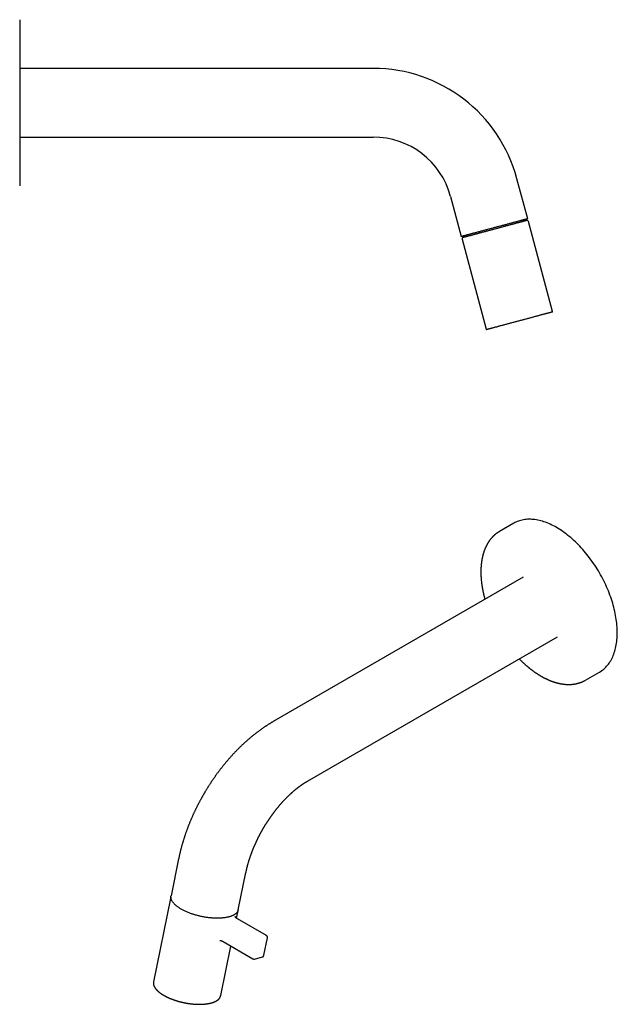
# Model space of a CAD drawing. Header units: millimetres. Extents: x 8 to 695, y 12 to 396.
# Tile 3 of 3: x 486 to 695, y 51 to 395. Entities that reach past the tile are written whole.
import ezdxf

# ---------------------------------------------------------------- set-up
doc = ezdxf.new("R2010")
doc.units = ezdxf.units.MM

msp = doc.modelspace()

# ---------------------------------------------------------------- linework, layer by layer
at = {"color": 7, "linetype": 'Continuous', "lineweight": 30}
for p, q in [((486.15, 394.91), (486.15, 336.91)), ((609.65, 377.91), (486.15, 377.91)), ((486.15, 353.91), (609.65, 353.91)), ((663.63, 325.37), (659.88, 339.37)), ((636.7, 333.16), (640.45, 319.15)), ((662.28, 324.49), (662.15, 324.97)), ((672.3, 293.01), (663.89, 324.4)), ((640.71, 318.19), (649.12, 286.8)), ((641.93, 319.55), (642.06, 319.07)), ((658.74, 218.98), (653.79, 216.12)), ((662.08, 200.13), (574.75, 149.71)), ((586.75, 128.93), (674.08, 179.34)), ((683.79, 164.16), (688.74, 167.02)), ((541.68, 101.75), (539.02, 88.78)), ((562.53, 83.97), (565.19, 96.93)), ((538.84, 87.88), (532.89, 58.82)), ((561.92, 80.98), (562.35, 83.07)), ((562.35, 83.07), (562.35, 83.07)), ((572.35, 74.94), (562.27, 80.76)), ((556.03, 73.18), (556.03, 73.18)), ((557.26, 72.82), (567.64, 66.83)), ((571.48, 68.05), (572.74, 74.21)), ((556.4, 54), (559.94, 71.27)), ((568.23, 66.73), (570.96, 67.47)), ((570.96, 67.47), (570.97, 67.47)), ((532.88, 58.78), (532.89, 58.82))]:
    msp.add_line(p, q, dxfattribs=at)
at = {"color": 7, "linetype": 'Continuous', "lineweight": 30, "flags": 128}
for points in [[(663.63, 325.37), (663.63, 325.36), (663.61, 325.36), (663.59, 325.36), (663.57, 325.35), (663.53, 325.34), (663.49, 325.33), (663.44, 325.31), (663.38, 325.3), (663.31, 325.28), (663.24, 325.26), (663.15, 325.24), (663.06, 325.21), (662.97, 325.19), (662.86, 325.16), (662.75, 325.13), (662.63, 325.1), (662.5, 325.06), (662.37, 325.03), (662.23, 324.99), (662.08, 324.95), (661.92, 324.91), (661.76, 324.86), (661.59, 324.82), (661.42, 324.77), (661.24, 324.72), (661.05, 324.67), (660.85, 324.62), (660.65, 324.57), (660.45, 324.51), (660.24, 324.46), (660.02, 324.4), (659.8, 324.34), (659.57, 324.28), (659.33, 324.21), (659.1, 324.15), (658.85, 324.09), (658.6, 324.02), (658.35, 323.95), (658.1, 323.88), (657.83, 323.81), (657.57, 323.74), (657.3, 323.67), (657.03, 323.6), (656.75, 323.52), (656.47, 323.45), (656.19, 323.37), (655.91, 323.3), (655.62, 323.22), (655.33, 323.14), (655.04, 323.06), (654.75, 322.99), (654.45, 322.91), (654.15, 322.83), (653.85, 322.75), (653.55, 322.67), (653.25, 322.58), (652.95, 322.5), (652.65, 322.42), (652.34, 322.34), (652.04, 322.26), (651.74, 322.18), (651.43, 322.1), (651.13, 322.02), (650.83, 321.94), (650.53, 321.85), (650.23, 321.77), (649.93, 321.69), (649.63, 321.61), (649.33, 321.54), (649.04, 321.46), (648.75, 321.38), (648.46, 321.3), (648.17, 321.22), (647.89, 321.15), (647.6, 321.07), (647.32, 321), (647.05, 320.92), (646.78, 320.85), (646.51, 320.78), (646.24, 320.71), (645.98, 320.64), (645.73, 320.57), (645.47, 320.5), (645.23, 320.43), (644.98, 320.37), (644.74, 320.31), (644.51, 320.24), (644.28, 320.18), (644.06, 320.12), (643.84, 320.06), (643.63, 320.01), (643.43, 319.95), (643.23, 319.9), (643.03, 319.85), (642.84, 319.8), (642.66, 319.75), (642.49, 319.7), (642.32, 319.66), (642.16, 319.61), (642, 319.57), (641.85, 319.53), (641.71, 319.49), (641.58, 319.46), (641.45, 319.42), (641.33, 319.39), (641.22, 319.36), (641.11, 319.33), (641.02, 319.31), (640.93, 319.28), (640.84, 319.26), (640.77, 319.24), (640.7, 319.22), (640.64, 319.21), (640.59, 319.19), (640.55, 319.18), (640.51, 319.17), (640.48, 319.16), (640.46, 319.16), (640.45, 319.16), (640.45, 319.15)], [(663.28, 324.75), (663.27, 324.75), (663.26, 324.75), (663.25, 324.75), (663.22, 324.74), (663.19, 324.73), (663.15, 324.72), (663.1, 324.71), (663.04, 324.69), (662.98, 324.67), (662.91, 324.65), (662.83, 324.63), (662.74, 324.61), (662.65, 324.59), (662.55, 324.56), (662.44, 324.53), (662.33, 324.5), (662.21, 324.47), (662.08, 324.43), (661.95, 324.4), (661.8, 324.36), (661.66, 324.32), (661.5, 324.28), (661.34, 324.23), (661.17, 324.19), (661, 324.14), (660.82, 324.09), (660.63, 324.04), (660.44, 323.99), (660.24, 323.94), (660.04, 323.89), (659.83, 323.83), (659.62, 323.77), (659.4, 323.71), (659.18, 323.65), (658.95, 323.59), (658.71, 323.53), (658.48, 323.47), (658.23, 323.4), (657.99, 323.34), (657.74, 323.27), (657.48, 323.2), (657.22, 323.13), (656.96, 323.06), (656.7, 322.99), (656.43, 322.92), (656.16, 322.85), (655.89, 322.77), (655.61, 322.7), (655.33, 322.62), (655.05, 322.55), (654.77, 322.47), (654.48, 322.4), (654.2, 322.32), (653.91, 322.24), (653.62, 322.17), (653.33, 322.09), (653.04, 322.01), (652.75, 321.93), (652.46, 321.86), (652.17, 321.78), (651.88, 321.7), (651.59, 321.62), (651.29, 321.54), (651, 321.47), (650.71, 321.39), (650.43, 321.31), (650.14, 321.23), (649.85, 321.16), (649.57, 321.08), (649.29, 321), (649.01, 320.93), (648.73, 320.85), (648.45, 320.78), (648.18, 320.71), (647.91, 320.64), (647.64, 320.56), (647.37, 320.49), (647.11, 320.42), (646.86, 320.35), (646.6, 320.29), (646.35, 320.22), (646.1, 320.15), (645.86, 320.09), (645.62, 320.02), (645.39, 319.96), (645.16, 319.9), (644.94, 319.84), (644.72, 319.78), (644.51, 319.72), (644.3, 319.67), (644.09, 319.61), (643.9, 319.56), (643.71, 319.51), (643.52, 319.46), (643.34, 319.41), (643.17, 319.36), (643, 319.32), (642.84, 319.28), (642.68, 319.24), (642.53, 319.2), (642.39, 319.16), (642.26, 319.12), (642.13, 319.09), (642.01, 319.05), (641.89, 319.02), (641.79, 318.99), (641.69, 318.97), (641.59, 318.94), (641.51, 318.92), (641.43, 318.9), (641.36, 318.88), (641.29, 318.86), (641.24, 318.85), (641.19, 318.84), (641.15, 318.82), (641.12, 318.82), (641.09, 318.81), (641.07, 318.8), (641.06, 318.8), (641.06, 318.8)], [(672.16, 292.76), (672.16, 292.76), (672.14, 292.76), (672.12, 292.75), (672.1, 292.75), (672.06, 292.74), (672.02, 292.72), (671.97, 292.71), (671.91, 292.7), (671.84, 292.68), (671.77, 292.66), (671.69, 292.64), (671.6, 292.61), (671.51, 292.59), (671.4, 292.56), (671.29, 292.53), (671.17, 292.5), (671.05, 292.46), (670.92, 292.43), (670.78, 292.39), (670.63, 292.35), (670.48, 292.31), (670.32, 292.27), (670.15, 292.23), (669.98, 292.18), (669.8, 292.13), (669.62, 292.08), (669.43, 292.03), (669.23, 291.98), (669.03, 291.92), (668.82, 291.87), (668.61, 291.81), (668.39, 291.75), (668.16, 291.69), (667.93, 291.63), (667.7, 291.57), (667.46, 291.5), (667.22, 291.44), (666.97, 291.37), (666.72, 291.3), (666.46, 291.24), (666.2, 291.17), (665.94, 291.09), (665.67, 291.02), (665.4, 290.95), (665.12, 290.88), (664.85, 290.8), (664.57, 290.73), (664.28, 290.65), (664, 290.58), (663.71, 290.5), (663.42, 290.42), (663.13, 290.34), (662.84, 290.26), (662.54, 290.19), (662.25, 290.11), (661.95, 290.03), (661.66, 289.95), (661.36, 289.87), (661.06, 289.79), (660.76, 289.71), (660.46, 289.63), (660.16, 289.55), (659.87, 289.47), (659.57, 289.39), (659.27, 289.31), (658.98, 289.23), (658.68, 289.15), (658.39, 289.07), (658.1, 289), (657.81, 288.92), (657.52, 288.84), (657.24, 288.76), (656.96, 288.69), (656.68, 288.61), (656.4, 288.54), (656.13, 288.47), (655.85, 288.39), (655.59, 288.32), (655.32, 288.25), (655.06, 288.18), (654.81, 288.11), (654.55, 288.05), (654.31, 287.98), (654.06, 287.91), (653.82, 287.85), (653.59, 287.79), (653.36, 287.72), (653.13, 287.66), (652.92, 287.61), (652.7, 287.55), (652.49, 287.49), (652.29, 287.44), (652.09, 287.39), (651.9, 287.33), (651.72, 287.29), (651.54, 287.24), (651.37, 287.19), (651.2, 287.15), (651.04, 287.1), (650.89, 287.06), (650.74, 287.02), (650.61, 286.99), (650.47, 286.95), (650.35, 286.92), (650.23, 286.89), (650.12, 286.86), (650.02, 286.83), (649.92, 286.8), (649.83, 286.78), (649.75, 286.76), (649.68, 286.74), (649.61, 286.72), (649.55, 286.71), (649.5, 286.69), (649.46, 286.68), (649.43, 286.67), (649.4, 286.66), (649.38, 286.66), (649.37, 286.66), (649.36, 286.65)], [(694.95, 180.75), (694.94, 181.4), (694.92, 182.05), (694.88, 182.71), (694.83, 183.38), (694.77, 184.05), (694.69, 184.74), (694.59, 185.42), (694.49, 186.11), (694.36, 186.81), (694.23, 187.51), (694.08, 188.21), (693.91, 188.92), (693.73, 189.63), (693.54, 190.34), (693.34, 191.06), (693.12, 191.77), (692.88, 192.49), (692.64, 193.21), (692.38, 193.92), (692.11, 194.64), (691.82, 195.36), (691.53, 196.07), (691.22, 196.78), (690.9, 197.49), (690.57, 198.2), (690.22, 198.9), (689.87, 199.6), (689.5, 200.29), (689.12, 200.98), (688.74, 201.66), (688.34, 202.34), (687.93, 203.01), (687.51, 203.67), (687.09, 204.33), (686.65, 204.98), (686.21, 205.62), (685.75, 206.25), (685.29, 206.87), (684.82, 207.49), (684.34, 208.09), (683.86, 208.68), (683.37, 209.27), (682.87, 209.84), (682.37, 210.4), (681.85, 210.94), (681.34, 211.48), (680.82, 212), (680.29, 212.51), (679.76, 213.01), (679.23, 213.49), (678.69, 213.96), (678.15, 214.41), (677.6, 214.85), (677.06, 215.28), (676.51, 215.69), (675.95, 216.08), (675.4, 216.46), (674.85, 216.82), (674.29, 217.17), (673.74, 217.49), (673.18, 217.81), (672.63, 218.1), (672.07, 218.38), (671.52, 218.64), (670.97, 218.88), (670.42, 219.11), (669.87, 219.32), (669.33, 219.51), (668.78, 219.68), (668.25, 219.83), (667.71, 219.96), (667.18, 220.08), (666.66, 220.18), (666.13, 220.26), (665.62, 220.32), (665.11, 220.36), (664.6, 220.38), (664.11, 220.38), (663.61, 220.37), (663.13, 220.34), (662.65, 220.28), (662.18, 220.21), (661.72, 220.12), (661.27, 220.01), (660.82, 219.89), (660.39, 219.74), (659.96, 219.58), (659.54, 219.4), (659.13, 219.2), (658.74, 218.98)], [(653.83, 216.14), (653.79, 216.12), (653.75, 216.1)], [(688.74, 167.02), (688.74, 167.02), (689.12, 167.25), (689.5, 167.51), (689.87, 167.78), (690.22, 168.07), (690.57, 168.37), (690.9, 168.69), (691.22, 169.03), (691.53, 169.39), (691.82, 169.76), (692.11, 170.14), (692.38, 170.55), (692.64, 170.97), (692.88, 171.4), (693.12, 171.85), (693.34, 172.31), (693.54, 172.79), (693.73, 173.28), (693.91, 173.78), (694.08, 174.3), (694.23, 174.83), (694.36, 175.37), (694.49, 175.93), (694.59, 176.49), (694.69, 177.07), (694.77, 177.66), (694.83, 178.26), (694.88, 178.87), (694.92, 179.49), (694.94, 180.12), (694.95, 180.75)], [(683.75, 164.14), (683.79, 164.16), (683.82, 164.18)], [(542.58, 84.18), (542.36, 84.3), (542.15, 84.44), (541.94, 84.57), (541.74, 84.7), (541.54, 84.83), (541.36, 84.97), (541.17, 85.11), (541, 85.24), (540.83, 85.38), (540.67, 85.52), (540.51, 85.66), (540.36, 85.8), (540.22, 85.94), (540.09, 86.08), (539.96, 86.22), (539.84, 86.36), (539.73, 86.5), (539.62, 86.64), (539.53, 86.78), (539.44, 86.92), (539.36, 87.06), (539.28, 87.2), (539.22, 87.34), (539.16, 87.47), (539.11, 87.61), (539.07, 87.75), (539.03, 87.88), (539.01, 88.02), (538.99, 88.15), (538.98, 88.28), (538.98, 88.41), (538.99, 88.54), (539, 88.67), (539.02, 88.78)], [(562.53, 83.97), (562.53, 83.95), (562.5, 83.82), (562.46, 83.7), (562.41, 83.58), (562.36, 83.46), (562.3, 83.34), (562.22, 83.23), (562.15, 83.11), (562.06, 83), (561.97, 82.9), (561.86, 82.79), (561.75, 82.69), (561.64, 82.58), (561.51, 82.49), (561.38, 82.39), (561.24, 82.3), (561.1, 82.21), (560.94, 82.12), (560.78, 82.04), (560.61, 81.95), (560.44, 81.88), (560.26, 81.8), (560.07, 81.73), (559.88, 81.66), (559.68, 81.59), (559.48, 81.53), (559.26, 81.47), (559.05, 81.42), (558.82, 81.36), (558.59, 81.32), (558.36, 81.27), (558.12, 81.23), (557.88, 81.19), (557.63, 81.15), (557.37, 81.12), (557.12, 81.1), (556.85, 81.07), (556.59, 81.05), (556.32, 81.03), (556.04, 81.02), (555.76, 81.01), (555.48, 81.01), (555.2, 81), (554.91, 81), (554.62, 81.01), (554.32, 81.02), (554.03, 81.03), (553.73, 81.05), (553.43, 81.07), (553.13, 81.09), (552.83, 81.12), (552.52, 81.15), (552.21, 81.18), (551.91, 81.22), (551.6, 81.26), (551.29, 81.31), (550.98, 81.36), (550.67, 81.41), (550.36, 81.46), (550.06, 81.52), (549.75, 81.58), (549.44, 81.65), (549.13, 81.72), (548.83, 81.79), (548.53, 81.86), (548.22, 81.94), (547.92, 82.02), (547.62, 82.1), (547.33, 82.19), (547.03, 82.28), (546.74, 82.37), (546.45, 82.47), (546.17, 82.57), (545.88, 82.67), (545.61, 82.77), (545.33, 82.87), (545.06, 82.98), (544.79, 83.09), (544.53, 83.21), (544.27, 83.32), (544.01, 83.44), (543.76, 83.56), (543.51, 83.68), (543.27, 83.8), (543.04, 83.92), (542.81, 84.05), (542.58, 84.18)], [(556.4, 54), (556.4, 53.98), (556.4, 53.97)]]:
    msp.add_lwpolyline(points, dxfattribs=at)
at = {"color": 7, "linetype": 'Continuous', "lineweight": 30}
for centre, radius, start, end in [((609.65, 325.91), 52, 15, 90.0011), ((609.65, 325.91), 28, 15, 90.0021), ((663.41, 324.27), 0.5, 15, 105), ((641.19, 318.32), 0.5, 105, 195), ((672.11, 292.96), 0.2, 285, 15), ((649.31, 286.85), 0.2, 195, 285)]:
    msp.add_arc(centre, radius, start, end, dxfattribs=at)
for points, knots in [([(653.75, 216.1), (653.75, 216.1), (653.69, 216.06), (653.58, 216), (653.42, 215.9), (653.27, 215.8), (653.11, 215.7), (652.96, 215.59), (652.81, 215.48), (652.66, 215.37), (652.51, 215.26), (652.37, 215.14), (652.22, 215.02), (652.08, 214.9), (651.94, 214.77), (651.8, 214.65), (651.66, 214.52), (651.53, 214.38), (651.4, 214.25), (651.26, 214.11), (651.13, 213.97), (651.01, 213.83), (650.88, 213.68), (650.76, 213.53), (650.64, 213.38), (650.52, 213.23), (650.4, 213.07), (650.28, 212.91), (650.17, 212.75), (650.06, 212.59), (649.95, 212.42), (649.84, 212.25), (649.73, 212.08), (649.63, 211.91), (649.53, 211.73), (649.43, 211.55), (649.33, 211.37), (649.24, 211.19), (649.14, 211), (649.05, 210.82), (648.96, 210.63), (648.88, 210.44), (648.79, 210.24), (648.71, 210.04), (648.63, 209.85), (648.55, 209.64), (648.48, 209.44), (648.41, 209.24), (648.33, 209.03), (648.27, 208.82), (648.2, 208.61), (648.13, 208.4), (648.07, 208.18), (648.01, 207.96), (647.96, 207.74), (647.9, 207.52), (647.85, 207.3), (647.8, 207.08), (647.75, 206.85), (647.7, 206.62), (647.66, 206.39), (647.62, 206.16), (647.58, 205.93), (647.54, 205.69), (647.51, 205.45), (647.48, 205.21), (647.45, 204.97), (647.42, 204.73), (647.4, 204.49), (647.38, 204.25), (647.36, 204), (647.34, 203.75), (647.32, 203.5), (647.31, 203.25), (647.3, 203), (647.29, 202.75), (647.29, 202.49), (647.28, 202.24), (647.28, 201.98), (647.28, 201.72), (647.29, 201.46), (647.29, 201.2), (647.3, 200.94), (647.31, 200.67), (647.32, 200.41), (647.34, 200.15), (647.36, 199.88), (647.38, 199.61), (647.4, 199.34), (647.42, 199.07), (647.45, 198.8), (647.48, 198.53), (647.51, 198.26), (647.54, 197.99), (647.58, 197.72), (647.62, 197.44), (647.66, 197.17), (647.7, 196.89), (647.75, 196.61), (647.79, 196.34), (647.84, 196.06), (647.89, 195.78), (647.95, 195.5), (648, 195.22), (648.06, 194.94), (648.12, 194.66), (648.19, 194.38), (648.25, 194.1), (648.32, 193.82), (648.39, 193.54), (648.46, 193.25), (648.53, 192.97), (648.61, 192.69), (648.66, 192.5), (648.69, 192.4), (648.69, 192.4)], [0, 0, 0, 0, 0.000564, 0.009343, 0.018122, 0.026902, 0.035683, 0.044465, 0.05325, 0.062037, 0.070827, 0.07962, 0.088418, 0.09722, 0.106026, 0.114838, 0.123656, 0.132479, 0.141309, 0.150145, 0.158988, 0.167838, 0.176695, 0.18556, 0.194432, 0.203312, 0.2122, 0.221095, 0.229999, 0.23891, 0.24783, 0.256757, 0.265692, 0.274635, 0.283586, 0.292544, 0.301509, 0.310482, 0.319462, 0.328449, 0.337442, 0.346442, 0.355448, 0.36446, 0.373478, 0.382502, 0.39153, 0.400564, 0.409603, 0.418646, 0.427694, 0.436746, 0.445801, 0.454861, 0.463923, 0.472989, 0.482058, 0.49113, 0.500204, 0.50928, 0.518359, 0.527439, 0.536522, 0.545606, 0.554691, 0.563777, 0.572865, 0.581954, 0.591043, 0.600134, 0.609224, 0.618316, 0.627407, 0.636499, 0.645591, 0.654683, 0.663775, 0.672867, 0.681959, 0.69105, 0.700141, 0.709232, 0.718322, 0.727412, 0.736501, 0.74559, 0.754678, 0.763766, 0.772852, 0.781939, 0.791024, 0.800109, 0.809192, 0.818276, 0.827358, 0.836439, 0.84552, 0.8546, 0.863679, 0.872757, 0.881835, 0.890911, 0.899987, 0.909062, 0.918136, 0.92721, 0.936282, 0.945354, 0.954425, 0.963495, 0.972565, 0.981634, 0.990702, 0.999769, 1, 1, 1, 1]), ([(660.69, 171.61), (660.73, 171.57), (660.83, 171.47), (661.01, 171.29), (661.21, 171.08), (661.42, 170.88), (661.63, 170.68), (661.84, 170.48), (662.05, 170.28), (662.26, 170.08), (662.48, 169.89), (662.69, 169.7), (662.9, 169.51), (663.12, 169.32), (663.33, 169.13), (663.55, 168.95), (663.76, 168.77), (663.98, 168.59), (664.2, 168.42), (664.42, 168.24), (664.63, 168.07), (664.85, 167.9), (665.07, 167.73), (665.29, 167.57), (665.51, 167.41), (665.73, 167.25), (665.95, 167.09), (666.17, 166.94), (666.39, 166.79), (666.62, 166.64), (666.84, 166.49), (667.06, 166.34), (667.28, 166.2), (667.51, 166.06), (667.73, 165.93), (667.95, 165.79), (668.17, 165.66), (668.4, 165.53), (668.62, 165.41), (668.84, 165.28), (669.07, 165.16), (669.29, 165.04), (669.51, 164.93), (669.74, 164.81), (669.96, 164.7), (670.18, 164.6), (670.41, 164.49), (670.63, 164.39), (670.85, 164.29), (671.08, 164.2), (671.3, 164.1), (671.52, 164.01), (671.74, 163.92), (671.97, 163.84), (672.19, 163.76), (672.41, 163.68), (672.63, 163.6), (672.85, 163.53), (673.07, 163.46), (673.29, 163.39), (673.51, 163.33), (673.73, 163.27), (673.95, 163.21), (674.17, 163.15), (674.38, 163.1), (674.6, 163.05), (674.82, 163), (675.03, 162.96), (675.25, 162.92), (675.46, 162.88), (675.67, 162.85), (675.89, 162.82), (676.1, 162.79), (676.31, 162.76), (676.52, 162.74), (676.73, 162.72), (676.94, 162.7), (677.14, 162.69), (677.35, 162.68), (677.56, 162.67), (677.76, 162.67), (677.97, 162.67), (678.17, 162.67), (678.37, 162.67), (678.54, 162.68), (678.64, 162.68), (678.67, 162.69)], [0, 0, 0, 0, 0.006445, 0.018491, 0.030538, 0.042586, 0.054635, 0.066685, 0.078736, 0.090789, 0.102842, 0.114896, 0.126952, 0.139008, 0.151066, 0.163125, 0.175185, 0.187246, 0.199308, 0.211371, 0.223436, 0.235501, 0.247568, 0.259636, 0.271705, 0.283775, 0.295846, 0.307918, 0.319991, 0.332066, 0.344141, 0.356217, 0.368294, 0.380371, 0.39245, 0.404529, 0.416609, 0.42869, 0.440771, 0.452852, 0.464934, 0.477016, 0.489098, 0.501181, 0.513263, 0.525345, 0.537427, 0.549508, 0.561588, 0.573668, 0.585747, 0.597824, 0.609901, 0.621975, 0.634048, 0.646119, 0.658188, 0.670255, 0.682318, 0.694379, 0.706436, 0.718491, 0.730541, 0.742587, 0.754629, 0.766666, 0.778698, 0.790725, 0.802747, 0.814762, 0.826771, 0.838774, 0.850769, 0.862758, 0.874738, 0.886711, 0.898676, 0.910632, 0.922579, 0.934517, 0.946446, 0.958366, 0.970275, 0.982175, 0.994064, 1, 1, 1, 1]), ([(678.67, 162.69), (678.71, 162.69), (678.81, 162.69), (678.98, 162.71), (679.18, 162.72), (679.37, 162.74), (679.57, 162.77), (679.76, 162.79), (679.95, 162.82), (680.14, 162.85), (680.33, 162.89), (680.52, 162.92), (680.71, 162.96), (680.9, 163.01), (681.08, 163.05), (681.26, 163.1), (681.45, 163.16), (681.63, 163.21), (681.81, 163.27), (681.98, 163.33), (682.16, 163.39), (682.34, 163.46), (682.51, 163.53), (682.68, 163.6), (682.85, 163.68), (683.02, 163.76), (683.19, 163.84), (683.35, 163.92), (683.52, 164.01), (683.65, 164.08), (683.72, 164.12), (683.75, 164.14)], [0, 0, 0, 0, 0.01958, 0.055707, 0.091809, 0.127878, 0.163915, 0.19992, 0.235892, 0.271832, 0.30774, 0.343617, 0.379463, 0.41528, 0.451067, 0.486825, 0.522556, 0.558261, 0.593942, 0.629599, 0.665233, 0.700847, 0.736443, 0.77202, 0.807583, 0.843132, 0.87867, 0.914198, 0.949718, 0.985233, 1, 1, 1, 1]), ([(574.75, 149.71), (574.66, 149.66), (574.45, 149.54), (574.14, 149.36), (573.82, 149.16), (573.5, 148.96), (573.18, 148.76), (572.85, 148.56), (572.53, 148.36), (572.21, 148.15), (571.9, 147.94), (571.58, 147.72), (571.26, 147.51), (570.94, 147.29), (570.63, 147.06), (570.31, 146.84), (570, 146.61), (569.69, 146.38), (569.37, 146.15), (569.06, 145.92), (568.75, 145.68), (568.44, 145.44), (568.14, 145.2), (567.83, 144.95), (567.52, 144.7), (567.22, 144.45), (566.91, 144.2), (566.61, 143.95), (566.31, 143.69), (566.01, 143.43), (565.71, 143.17), (565.41, 142.9), (565.11, 142.64), (564.81, 142.37), (564.52, 142.1), (564.22, 141.83), (563.93, 141.55), (563.64, 141.27), (563.35, 140.99), (563.06, 140.71), (562.77, 140.43), (562.48, 140.14), (562.2, 139.85), (561.91, 139.56), (561.63, 139.27), (561.35, 138.97), (561.06, 138.68), (560.78, 138.38), (560.51, 138.08), (560.23, 137.77), (559.95, 137.47), (559.68, 137.16), (559.4, 136.85), (559.13, 136.54), (558.86, 136.23), (558.59, 135.91), (558.32, 135.59), (558.06, 135.28), (557.79, 134.95), (557.53, 134.63), (557.26, 134.31), (557, 133.98), (556.74, 133.65), (556.48, 133.32), (556.22, 132.98), (555.97, 132.65), (555.71, 132.31), (555.46, 131.97), (555.2, 131.63), (554.96, 131.29), (554.73, 130.97), (554.5, 130.66), (554.28, 130.34), (554.06, 130.03), (553.84, 129.71), (553.62, 129.4), (553.41, 129.08), (553.19, 128.76), (552.98, 128.44), (552.77, 128.12), (552.56, 127.8), (552.35, 127.47), (552.14, 127.15), (551.94, 126.83), (551.74, 126.51), (551.54, 126.18), (551.34, 125.86), (551.15, 125.55), (550.97, 125.25), (550.81, 124.98), (550.67, 124.74), (550.52, 124.49), (550.42, 124.31), (550.36, 124.2)], [0, 0, 0, 0, 0.010034, 0.021435, 0.032838, 0.044244, 0.055652, 0.067062, 0.078472, 0.089884, 0.101295, 0.112707, 0.124118, 0.135528, 0.146937, 0.158346, 0.169753, 0.181159, 0.192562, 0.203964, 0.215364, 0.226762, 0.238157, 0.24955, 0.260941, 0.272329, 0.283715, 0.295098, 0.306478, 0.317856, 0.329232, 0.340604, 0.351975, 0.363343, 0.374709, 0.386073, 0.397435, 0.408794, 0.420153, 0.431509, 0.442864, 0.454219, 0.465572, 0.476924, 0.488276, 0.499628, 0.51098, 0.522332, 0.533685, 0.54504, 0.556396, 0.567754, 0.579114, 0.590478, 0.601846, 0.613217, 0.624593, 0.635975, 0.647363, 0.658759, 0.670162, 0.681574, 0.692997, 0.704431, 0.715878, 0.72734, 0.738817, 0.750313, 0.761829, 0.773369, 0.783735, 0.794098, 0.804457, 0.814811, 0.82516, 0.835504, 0.845843, 0.856174, 0.866499, 0.876814, 0.887117, 0.897408, 0.90768, 0.917928, 0.928142, 0.938305, 0.948385, 0.958319, 0.967946, 0.976737, 0.983551, 0.990003, 1, 1, 1, 1]), ([(571.14, 112.21), (571.2, 112.3), (571.27, 112.43), (571.38, 112.61), (571.48, 112.77), (571.59, 112.97), (571.71, 113.17), (571.84, 113.37), (571.97, 113.59), (572.11, 113.81), (572.25, 114.03), (572.39, 114.26), (572.53, 114.49), (572.68, 114.72), (572.83, 114.95), (572.99, 115.18), (573.14, 115.42), (573.3, 115.65), (573.46, 115.88), (573.62, 116.11), (573.78, 116.35), (573.94, 116.58), (574.11, 116.81), (574.27, 117.04), (574.44, 117.27), (574.61, 117.5), (574.78, 117.73), (574.95, 117.96), (575.12, 118.18), (575.29, 118.41), (575.47, 118.63), (575.64, 118.86), (575.82, 119.08), (575.99, 119.3), (576.17, 119.52), (576.35, 119.73), (576.53, 119.95), (576.71, 120.17), (576.89, 120.38), (577.07, 120.59), (577.25, 120.8), (577.43, 121.01), (577.62, 121.22), (577.8, 121.42), (577.98, 121.63), (578.17, 121.83), (578.35, 122.03), (578.54, 122.23), (578.73, 122.42), (578.91, 122.62), (579.1, 122.81), (579.29, 123), (579.47, 123.19), (579.66, 123.38), (579.85, 123.56), (580.04, 123.74), (580.22, 123.92), (580.41, 124.1), (580.6, 124.28), (580.79, 124.45), (580.98, 124.63), (581.16, 124.8), (581.35, 124.97), (581.54, 125.13), (581.73, 125.3), (581.92, 125.46), (582.1, 125.62), (582.29, 125.77), (582.48, 125.93), (582.66, 126.08), (582.85, 126.23), (583.04, 126.38), (583.22, 126.53), (583.41, 126.67), (583.59, 126.81), (583.77, 126.95), (583.96, 127.09), (584.14, 127.22), (584.32, 127.35), (584.51, 127.48), (584.69, 127.61), (584.87, 127.73), (585.05, 127.86), (585.22, 127.98), (585.4, 128.09), (585.58, 128.21), (585.76, 128.32), (585.93, 128.43), (586.11, 128.54), (586.28, 128.65), (586.45, 128.75), (586.61, 128.84), (586.71, 128.9), (586.75, 128.93)], [0, 0, 0, 0, 0.012389, 0.017337, 0.025563, 0.034098, 0.043254, 0.052811, 0.062682, 0.072797, 0.083107, 0.093574, 0.10417, 0.114875, 0.125669, 0.136542, 0.147481, 0.158478, 0.169524, 0.180614, 0.191743, 0.202905, 0.214098, 0.225317, 0.236559, 0.247823, 0.259105, 0.270404, 0.281718, 0.293045, 0.304383, 0.315731, 0.327089, 0.338453, 0.349825, 0.361201, 0.372583, 0.383969, 0.395357, 0.406747, 0.41814, 0.429532, 0.440926, 0.452318, 0.46371, 0.4751, 0.486488, 0.497874, 0.509257, 0.520636, 0.532012, 0.543382, 0.554749, 0.566111, 0.577466, 0.588817, 0.60016, 0.611498, 0.622829, 0.634153, 0.645469, 0.656778, 0.668079, 0.679372, 0.690656, 0.701932, 0.713199, 0.724457, 0.735705, 0.746945, 0.758174, 0.769394, 0.780604, 0.791804, 0.802994, 0.814173, 0.825342, 0.8365, 0.847648, 0.858785, 0.869911, 0.881027, 0.892132, 0.903226, 0.914309, 0.925382, 0.936444, 0.947495, 0.958536, 0.969566, 0.980586, 0.991596, 1, 1, 1, 1]), ([(550.36, 124.2), (550.29, 124.08), (550.19, 123.91), (550.04, 123.65), (549.92, 123.44), (549.77, 123.18), (549.62, 122.9), (549.46, 122.62), (549.3, 122.32), (549.14, 122.01), (548.97, 121.7), (548.8, 121.38), (548.63, 121.06), (548.46, 120.73), (548.29, 120.4), (548.13, 120.07), (547.96, 119.73), (547.79, 119.39), (547.62, 119.05), (547.46, 118.71), (547.29, 118.36), (547.13, 118.01), (546.97, 117.66), (546.81, 117.31), (546.65, 116.96), (546.49, 116.61), (546.33, 116.25), (546.18, 115.9), (546.03, 115.54), (545.87, 115.18), (545.72, 114.82), (545.58, 114.46), (545.43, 114.1), (545.29, 113.74), (545.14, 113.38), (545, 113.01), (544.86, 112.65), (544.72, 112.28), (544.59, 111.92), (544.46, 111.55), (544.32, 111.18), (544.19, 110.82), (544.07, 110.45), (543.94, 110.08), (543.82, 109.71), (543.69, 109.34), (543.57, 108.97), (543.46, 108.6), (543.34, 108.23), (543.23, 107.85), (543.12, 107.48), (543.01, 107.11), (542.9, 106.74), (542.79, 106.36), (542.69, 105.99), (542.59, 105.62), (542.49, 105.24), (542.39, 104.87), (542.3, 104.5), (542.21, 104.12), (542.12, 103.75), (542.03, 103.37), (541.94, 103), (541.86, 102.62), (541.78, 102.25), (541.72, 101.96), (541.68, 101.79), (541.68, 101.75)], [0, 0, 0, 0, 0.017302, 0.024202, 0.035674, 0.047577, 0.060343, 0.07367, 0.087435, 0.101543, 0.115923, 0.130525, 0.14531, 0.160249, 0.175318, 0.190498, 0.205776, 0.221138, 0.236576, 0.25208, 0.267644, 0.283263, 0.298929, 0.31464, 0.330393, 0.346183, 0.362007, 0.377864, 0.393752, 0.409667, 0.425609, 0.441576, 0.457566, 0.47358, 0.489614, 0.50567, 0.521744, 0.537837, 0.553949, 0.570078, 0.586224, 0.602386, 0.618564, 0.634757, 0.650965, 0.667188, 0.683425, 0.699677, 0.715941, 0.73222, 0.748511, 0.764816, 0.781133, 0.797463, 0.813805, 0.830159, 0.846525, 0.862903, 0.879293, 0.895694, 0.912107, 0.928531, 0.944966, 0.961412, 0.977869, 0.994336, 1, 1, 1, 1]), ([(565.19, 96.93), (565.19, 96.95), (565.21, 97.05), (565.25, 97.24), (565.31, 97.5), (565.37, 97.76), (565.43, 98.03), (565.49, 98.29), (565.55, 98.55), (565.62, 98.82), (565.69, 99.08), (565.76, 99.35), (565.83, 99.62), (565.9, 99.89), (565.98, 100.16), (566.06, 100.43), (566.14, 100.7), (566.22, 100.98), (566.31, 101.25), (566.39, 101.53), (566.48, 101.8), (566.57, 102.08), (566.67, 102.36), (566.76, 102.64), (566.86, 102.92), (566.96, 103.2), (567.06, 103.48), (567.16, 103.76), (567.27, 104.04), (567.37, 104.32), (567.48, 104.61), (567.6, 104.89), (567.71, 105.18), (567.83, 105.46), (567.94, 105.75), (568.06, 106.03), (568.19, 106.32), (568.31, 106.6), (568.42, 106.87), (568.54, 107.12), (568.66, 107.38), (568.78, 107.64), (568.9, 107.9), (569.02, 108.15), (569.14, 108.41), (569.26, 108.67), (569.39, 108.92), (569.52, 109.18), (569.64, 109.43), (569.77, 109.69), (569.9, 109.94), (570.04, 110.19), (570.17, 110.44), (570.3, 110.69), (570.43, 110.94), (570.57, 111.18), (570.69, 111.41), (570.81, 111.62), (570.91, 111.8), (571.02, 111.99), (571.1, 112.12), (571.14, 112.21)], [0, 0, 0, 0, 0.00365, 0.021226, 0.038825, 0.056446, 0.07409, 0.091757, 0.109446, 0.127158, 0.144893, 0.162651, 0.180432, 0.198235, 0.216062, 0.233912, 0.251785, 0.269682, 0.287603, 0.305548, 0.323518, 0.341513, 0.359533, 0.377578, 0.395651, 0.41375, 0.431877, 0.450033, 0.468219, 0.486435, 0.504684, 0.522967, 0.541285, 0.55964, 0.578036, 0.596474, 0.614958, 0.633491, 0.650161, 0.666835, 0.68351, 0.700186, 0.716862, 0.733537, 0.750209, 0.766878, 0.783539, 0.800193, 0.816833, 0.833456, 0.850054, 0.866618, 0.88313, 0.899565, 0.915871, 0.931948, 0.947547, 0.96186, 0.973031, 0.983422, 1, 1, 1, 1]), ([(538.98, 88.34), (538.97, 88.32), (538.95, 88.27), (538.92, 88.19), (538.9, 88.11), (538.87, 88.02), (538.85, 87.95), (538.84, 87.9), (538.84, 87.88)], [0, 0, 0, 0, 0.14795, 0.332834, 0.517163, 0.701019, 0.884561, 1, 1, 1, 1]), ([(562.35, 83.07), (562.36, 83.1), (562.37, 83.15), (562.38, 83.23), (562.39, 83.32), (562.4, 83.41), (562.4, 83.49), (562.4, 83.53), (562.4, 83.55)], [0, 0, 0, 0, 0.157608, 0.340641, 0.523737, 0.707047, 0.890698, 1, 1, 1, 1]), ([(562.27, 80.76), (562.26, 80.76), (562.23, 80.78), (562.18, 80.81), (562.11, 80.85), (562.06, 80.89), (562, 80.93), (561.95, 80.97), (561.9, 81), (561.85, 81.04), (561.81, 81.08), (561.77, 81.12), (561.73, 81.15), (561.69, 81.19), (561.66, 81.22), (561.63, 81.25), (561.6, 81.28), (561.58, 81.31), (561.56, 81.34), (561.54, 81.37), (561.52, 81.4), (561.51, 81.42), (561.5, 81.44), (561.49, 81.47), (561.48, 81.48), (561.48, 81.5), (561.48, 81.52), (561.47, 81.53), (561.47, 81.54), (561.47, 81.55), (561.47, 81.56), (561.48, 81.56), (561.48, 81.56)], [0, 0, 0, 0, 0.0183124, 0.0524891, 0.0865498, 0.1204765, 0.1542624, 0.1878997, 0.2213827, 0.2547046, 0.2878617, 0.3208506, 0.3536715, 0.3863241, 0.4188159, 0.451155, 0.4833595, 0.515451, 0.5474624, 0.5794373, 0.6114209, 0.6434792, 0.6757064, 0.7082251, 0.7412103, 0.7748884, 0.8095815, 0.8457644, 0.8841656, 0.9260456, 0.973894, 1, 1, 1, 1]), ([(556.03, 73.18), (556.03, 73.18), (556.04, 73.18), (556.07, 73.18), (556.1, 73.19), (556.13, 73.19), (556.16, 73.19), (556.18, 73.19), (556.21, 73.19), (556.23, 73.19), (556.27, 73.19), (556.31, 73.19), (556.36, 73.19), (556.4, 73.18), (556.44, 73.18), (556.47, 73.17), (556.5, 73.16), (556.53, 73.16), (556.55, 73.15), (556.56, 73.15), (556.57, 73.15), (556.59, 73.14), (556.62, 73.13), (556.64, 73.12), (556.65, 73.12)], [0, 0, 0, 0, 0.035786, 0.069362, 0.113591, 0.157086, 0.195399, 0.229433, 0.262401, 0.295175, 0.354058, 0.422001, 0.487213, 0.552117, 0.622182, 0.681972, 0.729689, 0.771866, 0.815247, 0.830787, 0.851309, 0.878569, 0.931932, 1, 1, 1, 1]), ([(556.65, 73.12), (556.66, 73.11), (556.71, 73.1), (556.77, 73.07), (556.85, 73.03), (556.93, 72.99), (557, 72.96), (557.08, 72.92), (557.14, 72.88), (557.21, 72.85), (557.24, 72.83), (557.26, 72.82)], [0, 0, 0, 0, 0.064706, 0.18665, 0.308204, 0.429298, 0.549906, 0.669987, 0.789509, 0.908436, 1, 1, 1, 1]), ([(572.74, 74.21), (572.74, 74.22), (572.74, 74.23), (572.75, 74.26), (572.75, 74.31), (572.75, 74.35), (572.75, 74.39), (572.74, 74.43), (572.73, 74.48), (572.72, 74.52), (572.71, 74.56), (572.69, 74.59), (572.67, 74.63), (572.65, 74.67), (572.62, 74.7), (572.6, 74.74), (572.57, 74.77), (572.53, 74.81), (572.5, 74.84), (572.46, 74.87), (572.41, 74.9), (572.38, 74.92), (572.36, 74.93), (572.35, 74.94)], [0, 0, 0, 0, 0.010306, 0.058101, 0.105604, 0.15286, 0.199963, 0.246979, 0.293999, 0.341124, 0.388478, 0.436183, 0.484414, 0.533358, 0.583247, 0.634351, 0.686971, 0.741412, 0.797924, 0.856604, 0.917257, 0.979319, 1, 1, 1, 1]), ([(567.64, 66.83), (567.66, 66.82), (567.68, 66.81), (567.71, 66.79), (567.73, 66.78), (567.75, 66.77), (567.77, 66.76), (567.79, 66.76), (567.82, 66.75), (567.85, 66.74), (567.89, 66.73), (567.93, 66.72), (567.97, 66.71), (568.01, 66.71), (568.03, 66.71), (568.06, 66.71), (568.09, 66.71), (568.13, 66.71), (568.18, 66.72), (568.21, 66.73), (568.23, 66.73)], [0, 0, 0, 0, 0.071545, 0.128677, 0.170469, 0.198015, 0.226632, 0.260001, 0.298283, 0.37133, 0.435063, 0.489987, 0.574256, 0.648509, 0.672859, 0.709143, 0.759654, 0.824773, 0.904834, 1, 1, 1, 1]), ([(570.98, 67.47), (570.99, 67.47), (571.01, 67.48), (571.05, 67.49), (571.08, 67.51), (571.1, 67.52), (571.12, 67.53), (571.13, 67.54), (571.15, 67.55), (571.17, 67.56), (571.2, 67.58), (571.23, 67.61), (571.27, 67.64), (571.3, 67.67), (571.33, 67.71), (571.35, 67.74), (571.37, 67.78), (571.39, 67.81), (571.41, 67.84), (571.43, 67.88), (571.44, 67.91), (571.44, 67.93), (571.45, 67.94), (571.46, 67.96), (571.46, 67.99), (571.47, 68.02), (571.48, 68.04), (571.48, 68.05)], [0, 0, 0, 0, 0.041397, 0.091927, 0.131204, 0.15938, 0.18397, 0.209175, 0.234962, 0.260953, 0.311667, 0.361861, 0.41382, 0.471671, 0.52415, 0.578722, 0.633202, 0.681064, 0.721343, 0.769678, 0.818483, 0.835137, 0.852568, 0.876983, 0.909918, 0.95105, 1, 1, 1, 1]), ([(532.88, 58.78), (532.88, 58.75), (532.87, 58.7), (532.86, 58.62), (532.85, 58.54), (532.85, 58.45), (532.85, 58.37), (532.85, 58.28), (532.85, 58.2), (532.86, 58.11), (532.87, 58.03), (532.89, 57.94), (532.9, 57.85), (532.93, 57.76), (532.95, 57.67), (532.98, 57.59), (533.01, 57.5), (533.04, 57.41), (533.08, 57.32), (533.12, 57.23), (533.16, 57.14), (533.21, 57.05), (533.26, 56.96), (533.31, 56.87), (533.37, 56.77), (533.43, 56.68), (533.49, 56.59), (533.55, 56.5), (533.62, 56.41), (533.69, 56.32), (533.77, 56.23), (533.85, 56.14), (533.93, 56.05), (534.01, 55.96), (534.09, 55.87), (534.18, 55.78), (534.27, 55.69), (534.37, 55.6), (534.47, 55.51), (534.57, 55.42), (534.67, 55.34), (534.77, 55.25), (534.88, 55.16), (534.99, 55.07), (535.1, 54.99), (535.22, 54.9), (535.34, 54.82), (535.46, 54.73), (535.58, 54.64), (535.71, 54.56), (535.83, 54.48), (535.96, 54.39), (536.1, 54.31), (536.23, 54.23), (536.37, 54.15), (536.51, 54.07), (536.65, 53.99), (536.79, 53.91), (536.94, 53.83), (537.09, 53.75), (537.23, 53.67), (537.39, 53.59), (537.54, 53.52), (537.69, 53.44), (537.85, 53.37), (538.01, 53.29), (538.17, 53.22), (538.33, 53.15), (538.5, 53.08), (538.66, 53.01), (538.83, 52.94), (539, 52.87), (539.17, 52.8), (539.34, 52.74), (539.51, 52.67), (539.69, 52.61), (539.87, 52.54), (540.04, 52.48), (540.22, 52.42), (540.4, 52.36), (540.58, 52.3), (540.76, 52.24), (540.95, 52.18), (541.13, 52.13), (541.31, 52.07), (541.5, 52.02), (541.69, 51.97), (541.87, 51.92), (542.06, 51.86), (542.25, 51.82), (542.44, 51.77), (542.63, 51.72), (542.82, 51.68), (543.01, 51.63), (543.2, 51.59), (543.39, 51.55), (543.58, 51.51), (543.78, 51.47), (543.97, 51.43), (544.16, 51.39), (544.35, 51.36), (544.55, 51.32), (544.74, 51.29), (544.93, 51.26), (545.13, 51.23), (545.32, 51.2), (545.51, 51.18), (545.7, 51.15), (545.9, 51.13), (546.09, 51.1), (546.28, 51.08), (546.47, 51.06), (546.66, 51.04), (546.85, 51.03), (547.04, 51.01), (547.23, 51), (547.41, 50.98), (547.6, 50.97), (547.79, 50.96), (547.97, 50.95), (548.16, 50.95), (548.34, 50.94), (548.52, 50.94), (548.71, 50.93), (548.89, 50.93), (549.07, 50.93), (549.24, 50.93), (549.42, 50.94), (549.6, 50.94), (549.77, 50.95), (549.95, 50.95), (550.12, 50.96), (550.29, 50.97), (550.46, 50.98), (550.62, 51), (550.79, 51.01), (550.95, 51.03), (551.12, 51.05), (551.28, 51.06), (551.44, 51.09), (551.59, 51.11), (551.75, 51.13), (551.9, 51.16), (552.05, 51.18), (552.2, 51.21), (552.35, 51.24), (552.5, 51.27), (552.64, 51.3), (552.78, 51.33), (552.92, 51.37), (553.06, 51.4), (553.19, 51.44), (553.32, 51.48), (553.45, 51.52), (553.58, 51.56), (553.71, 51.6), (553.83, 51.65), (553.95, 51.69), (554.07, 51.74), (554.19, 51.79), (554.3, 51.84), (554.41, 51.89), (554.52, 51.94), (554.62, 51.99), (554.73, 52.05), (554.83, 52.1), (554.92, 52.16), (555.02, 52.22), (555.11, 52.28), (555.2, 52.34), (555.29, 52.4), (555.37, 52.47), (555.45, 52.53), (555.53, 52.59), (555.6, 52.66), (555.67, 52.73), (555.74, 52.8), (555.81, 52.87), (555.87, 52.94), (555.93, 53.01), (555.98, 53.08), (556.04, 53.16), (556.09, 53.23), (556.13, 53.31), (556.18, 53.38), (556.22, 53.46), (556.25, 53.54), (556.29, 53.61), (556.32, 53.69), (556.34, 53.77), (556.37, 53.85), (556.38, 53.92), (556.39, 53.95), (556.39, 53.96)], [0, 0, 0, 0, 0.0045395, 0.0096102, 0.0146835, 0.0197609, 0.0248447, 0.0299365, 0.035038, 0.0401503, 0.0452745, 0.0504117, 0.0555624, 0.0607267, 0.0659049, 0.0710967, 0.0763017, 0.0815194, 0.0867491, 0.09199, 0.097241, 0.1025014, 0.10777, 0.113046, 0.1183284, 0.1236163, 0.1289087, 0.1342051, 0.1395045, 0.1448065, 0.1501103, 0.1554152, 0.1607213, 0.1660278, 0.1713342, 0.1766405, 0.1819463, 0.1872513, 0.1925555, 0.1978588, 0.203161, 0.2084619, 0.2137616, 0.21906, 0.2243571, 0.229653, 0.2349474, 0.2402405, 0.2455323, 0.2508228, 0.256112, 0.2613999, 0.2666866, 0.2719721, 0.2772565, 0.2825397, 0.2878218, 0.2931028, 0.2983828, 0.3036619, 0.3089399, 0.3142171, 0.3194934, 0.3247688, 0.3300433, 0.3353172, 0.3405903, 0.3458627, 0.3511344, 0.3564054, 0.3616758, 0.3669456, 0.3722149, 0.3774837, 0.382752, 0.3880197, 0.393287, 0.3985538, 0.4038203, 0.4090864, 0.4143522, 0.4196176, 0.4248826, 0.4301474, 0.4354119, 0.4406762, 0.4459405, 0.4512042, 0.456468, 0.4617314, 0.4669948, 0.4722582, 0.4775212, 0.4827843, 0.4880473, 0.4933103, 0.4985731, 0.503836, 0.5090989, 0.514362, 0.5196249, 0.524888, 0.530151, 0.5354142, 0.5406773, 0.5459408, 0.5512046, 0.5564681, 0.561732, 0.5669964, 0.5722605, 0.5775253, 0.5827903, 0.5880554, 0.593321, 0.5985866, 0.6038528, 0.6091196, 0.6143863, 0.619654, 0.6249218, 0.6301903, 0.6354589, 0.6407284, 0.6459982, 0.651269, 0.6565402, 0.661812, 0.6670847, 0.6723579, 0.677632, 0.6829067, 0.6881821, 0.6934588, 0.6987363, 0.7040145, 0.7092937, 0.7145739, 0.7198553, 0.7251375, 0.7304213, 0.7357056, 0.7409914, 0.7462788, 0.7515667, 0.7568565, 0.7621475, 0.7674395, 0.7727334, 0.7780281, 0.7833245, 0.7886221, 0.7939213, 0.7992219, 0.8045236, 0.8098266, 0.8151309, 0.8204362, 0.8257428, 0.8310498, 0.8363579, 0.8416662, 0.8469749, 0.8522832, 0.8575909, 0.8628979, 0.8682031, 0.8735065, 0.878807, 0.8841045, 0.8893974, 0.8946857, 0.8999682, 0.9052439, 0.9105117, 0.9157709, 0.9210203, 0.926259, 0.931486, 0.9367006, 0.9419021, 0.94709, 0.952264, 0.9574243, 0.9625702, 0.967703, 0.9728232, 0.9779313, 0.9830292, 0.9881177, 0.993199, 0.9982747, 1, 1, 1, 1])]:
    msp.add_open_spline(points, degree=3, knots=knots, dxfattribs=at)

doc.saveas('drawing.dxf')
